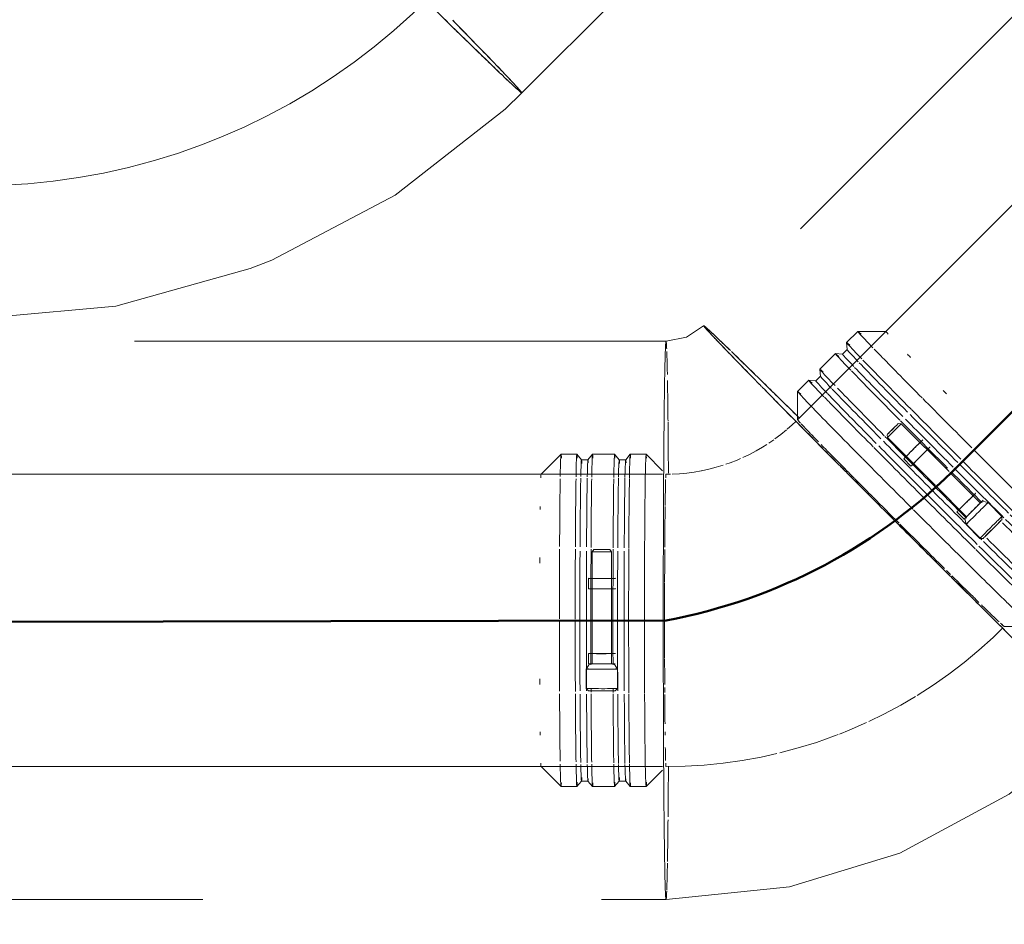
# Model space of a CAD drawing. Header units: millimetres. Extents: x 83162 to 161202, y 56220 to 105342.
# Tile 94 of 209: x 134771 to 135142, y 88436 to 88776. Entities that reach past the tile are written whole.
import ezdxf
from ezdxf import colors
from ezdxf.entities.mleader import LeaderData, LeaderLine
from ezdxf.math import Vec2, Vec3

# ---------------------------------------------------------------- set-up
doc = ezdxf.new("R2010")
doc.units = ezdxf.units.MM
doc.linetypes.add('ADSK_Штрих_ш2 п1_5', pattern=[350, 200, -150])
for name, color, linetype, lineweight in [('P-PIPE-____-OTLN', 7, 'Continuous', 50), ('Греющ. кабель', 204, 'Continuous', 50), ('ДЕВИ', 7, 'Continuous', 0)]:
    doc.layers.add(name, color=color, linetype=linetype, lineweight=lineweight)
doc.styles.add('ДЕВИ', font='CS_Gost2304.shx', dxfattribs={"width": 0.8})

# ---------------------------------------------------------------- blocks, each defined once
blk = doc.blocks.new('ВК_Чугун_Безраструбная_Отвод - SML-38033860-ВКК_01_К3_З_ЭОМ_греющий кабель_')
at = {"layer": 'P-PIPE-____-OTLN', "color": 123, "lineweight": 9, "true_color": 0x80bfbf}
for p, q in [((135054.93, 88617.94), (135053.05, 88616.63)), ((135042.4, 88610.84), (135041.16, 88610.31)), ((135025.02, 88605.79), (135022.25, 88605.42)), ((135027.57, 88606.24), (135025.02, 88605.79)), ((135016, 88605.01), (135014.38, 88604.98)), ((135019.46, 88605.16), (135016.67, 88605.02)), ((135022.25, 88605.42), (135019.46, 88605.16)), ((135137.42, 88543.61), (135141.01, 88547.08)), ((135108.87, 88521.78), (135114.92, 88525.68)), ((135102.67, 88518.12), (135108.26, 88521.42)), ((135083.26, 88508.68), (135089.85, 88511.57)), ((135079.63, 88507.25), (135083.26, 88508.68))]:
    blk.add_line(p, q, dxfattribs=at)
at = {"layer": 'P-PIPE-____-OTLN', "color": 123, "lineweight": 9, "true_color": 0x80bfbf, "flags": 128}
for points in [[(135063.22, 88624.86), (135061.85, 88623.54), (135060, 88621.9)], [(135059.75, 88621.68), (135057.59, 88619.91), (135055.35, 88618.23)], [(135052.24, 88616.12), (135050.68, 88615.13), (135048.26, 88613.73), (135045.79, 88612.42), (135043.26, 88611.22)], [(135041.16, 88610.31), (135038.55, 88609.29), (135036.93, 88608.73)], [(135035.91, 88608.37), (135033.23, 88607.57), (135030.52, 88606.87), (135027.78, 88606.27)], [(135126.53, 88534.19), (135132.07, 88538.79), (135137.42, 88543.61)], [(135114.92, 88525.68), (135120.81, 88529.82), (135126.53, 88534.19)], [(135090.63, 88511.95), (135096.33, 88514.72), (135102.67, 88518.12)], [(135057.16, 88500.14), (135064.12, 88501.99), (135071, 88504.12), (135077.79, 88506.52), (135079.19, 88507.07)], [(135043.06, 88497.28), (135050.14, 88498.57), (135056.1, 88499.9)], [(135014.38, 88494.98), (135021.58, 88495.12), (135028.76, 88495.56), (135035.93, 88496.27), (135043.06, 88497.28)]]:
    blk.add_lwpolyline(points, dxfattribs=at)
at = {"layer": 'P-PIPE-____-OTLN', "color": 123, "lineweight": 9, "true_color": 0x80bfbf}
for centre, major_axis, start_param, end_param in [((135102.76, 88586.59), (-38.89, 38.89), 0.997433, 1.043056), ((135014.38, 88549.98), (0, 55), 0.269087, 0.394782), ((135014.38, 88549.98), (0, 55), 0.004142, 0.197766), ((135014.38, 88549.98), (0, 55), 0.527741, 0.666534), ((135014.38, 88549.98), (0, 55), 0.71128, 0.784731), ((135014.38, 88549.98), (0, 55), 0.78954, 1.046814), ((135014.38, 88549.98), (0, 55), 1.06482, 1.123142), ((135014.38, 88549.98), (0, 55), 1.167219, 1.308801), ((135014.38, 88549.98), (0, 55), 1.313139, 1.568655), ((135014.38, 88549.98), (0, 55), 1.577537, 1.832691), ((135102.76, 88586.59), (-38.89, 38.89), 2.875651, 3.137451), ((135014.38, 88549.98), (0, 55), 1.836738, 1.982658), ((135014.38, 88549.98), (0, 55), 2.048172, 2.086246), ((135014.38, 88549.98), (0, 55), 2.101615, 2.35663), ((135014.38, 88549.98), (0, 55), 2.622136, 2.750976), ((135014.38, 88549.98), (0, 55), 2.953062, 3.141593)]:
    blk.add_ellipse(centre, major_axis=major_axis, ratio=0.01, start_param=start_param, end_param=end_param, dxfattribs=at)
blk = doc.blocks.new('Соединитель Norma Rapid1 - Соединитель Norma Rapid 2-V46-ВКК_01_К3_З_ЭОМ_греющий кабель_')
at = {"layer": 'P-PIPE-____-OTLN', "color": 8, "lineweight": 9, "true_color": 0x808080}
for p, q in [((134974.87, 88612.48), (134967.38, 88604.98)), ((134980.83, 88612.48), (134974.88, 88612.48)), ((134982.56, 88610.42), (134980.84, 88612.48)), ((134985.01, 88610.43), (134982.56, 88610.43)), ((134986.72, 88612.48), (134985, 88610.42)), ((134995.03, 88612.48), (134986.73, 88612.48)), ((134996.76, 88610.42), (134995.04, 88612.48)), ((134999.2, 88610.43), (134996.75, 88610.43)), ((135000.92, 88612.48), (134999.2, 88610.42)), ((135006.88, 88612.48), (135000.93, 88612.48)), ((135013.08, 88606.28), (135006.89, 88612.48)), ((134987.18, 88576.62), (134986.57, 88575.75)), ((134993.84, 88575.75), (134993.23, 88576.62)), ((134986.57, 88575.75), (134986.57, 88550.22)), ((134993.84, 88550.04), (134993.84, 88575.75)), ((134985.33, 88565.81), (134985.2, 88565.76)), ((134985.2, 88565.76), (134985.2, 88561.91)), ((134995.2, 88565.76), (134995.33, 88565.81)), ((134985.2, 88561.91), (134985.33, 88561.96)), ((134995.33, 88561.96), (134995.2, 88561.91)), ((134986.57, 88549.54), (134986.57, 88533.64)), ((134993.84, 88533.64), (134993.84, 88549.54)), ((134985.33, 88537.54), (134985.21, 88537.49)), ((134985.21, 88537.49), (134985.21, 88533.64)), ((134995.21, 88537.49), (134995.33, 88537.54)), ((134985.57, 88533.64), (134984.35, 88531.7)), ((134984.35, 88531.7), (134984.36, 88524.33)), ((134996.06, 88531.7), (134994.84, 88533.64)), ((134996.06, 88524.33), (134996.06, 88531.7)), ((134984.36, 88524.33), (134985.21, 88523.48)), ((134995.21, 88523.48), (134996.06, 88524.33)), ((134967.38, 88494.98), (134974.87, 88487.48)), ((135006.89, 88487.48), (135013.08, 88493.68)), ((134974.88, 88487.48), (134980.83, 88487.48)), ((134980.84, 88487.48), (134982.56, 88489.54)), ((134982.56, 88489.53), (134985.01, 88489.53)), ((134985, 88489.54), (134986.72, 88487.48)), ((134986.73, 88487.48), (134995.03, 88487.48)), ((134995.04, 88487.48), (134996.76, 88489.54)), ((134996.75, 88489.53), (134999.2, 88489.53)), ((134999.2, 88489.54), (135000.92, 88487.48)), ((135000.93, 88487.48), (135006.88, 88487.48))]:
    blk.add_line(p, q, dxfattribs=at)
for centre, major_axis, ratio, start_param, end_param in [((134980.83, 88549.98), (0, 62.5), 0.01, 6.062928, 6.809748), ((134995.03, 88549.98), (0, 62.5), 0.01, 6.062928, 6.820376), ((135006.88, 88549.98), (0, 62.5), 0.01, 6.062928, 6.829245), ((134974.88, 88549.98), (0, 62.5), 0.01, 0.01, 0.522107), ((134974.88, 88549.98), (0, 62.5), 0.01, 6.062928, 6.293185), ((134982.56, 88549.98), (0, 60.45), 0.01, 6.062928, 6.744971), ((134985.01, 88549.98), (0, 60.45), 0.01, 0.011918, 0.463681), ((134985.01, 88549.98), (0, 60.45), 0.01, 6.09045, 6.295103), ((134986.73, 88549.98), (0, 62.5), 0.01, 0.011918, 0.530976), ((134986.73, 88549.98), (0, 62.5), 0.01, 6.062928, 6.295103), ((134996.75, 88549.98), (0, 60.45), 0.01, 6.062928, 6.511727), ((134999.2, 88549.98), (0, 60.45), 0.01, 6.09045, 6.757856), ((135000.93, 88549.98), (0, 62.5), 0.01, 0.011918, 0.541604), ((135000.93, 88549.98), (0, 62.5), 0.01, 6.062928, 6.295103), ((134996.75, 88549.98), (0, 60.45), 0.01, 0.228541, 0.472775), ((134967.38, 88549.98), (0, 55), 0.01, 0.01, 0.228541), ((134967.38, 88549.98), (0, 55), 0.01, 0, 0.01), ((134974.88, 88549.98), (0, 62.5), 0.01, 0.551232, 0.67734), ((134980.83, 88549.98), (0, 62.5), 0.01, 0.551232, 1.11271), ((134982.56, 88549.98), (0, 60.45), 0.01, 0.485924, 1.094339), ((134985.01, 88549.98), (0, 60.45), 0.01, 0.485924, 1.095569), ((134986.73, 88549.98), (0, 62.5), 0.01, 0.551232, 1.115573), ((134995.03, 88549.98), (0, 62.5), 0.01, 0.551232, 1.119606), ((134996.75, 88549.98), (0, 60.45), 0.01, 0.485924, 1.101469), ((134999.2, 88549.98), (0, 60.45), 0.01, 0.485924, 1.102699), ((135000.93, 88549.98), (0, 62.5), 0.01, 0.551232, 1.122469), ((135006.88, 88549.98), (0, 62.5), 0.01, 0.551232, 1.12536), ((135014.38, 88549.98), (0, 55), 0.01, 0, 0.228541), ((134974.88, 88549.98), (0, 62.5), 0.01, 0.67734, 1.109819), ((134967.38, 88549.98), (0, 55), 0.01, 0.67734, 0.711518), ((135014.38, 88549.98), (0, 55), 0.01, 0.67734, 0.711518), ((134974.88, 88549.98), (0, 62.5), 0.01, 1.128265, 1.561496), ((134980.83, 88549.98), (0, 62.5), 0.01, 1.128265, 1.563987), ((134986.73, 88549.98), (0, 62.5), 0.01, 1.128265, 1.566455), ((134990.2, 88576.62), (3.03, 0), 0.004142, 3.138693, 4.702389), ((134990.2, 88576.62), (3.03, 0), 0.004142, 1.560797, 3.131593), ((134990.2, 88576.62), (3.03, 0), 0.004142, 4.702389, 6.273186), ((134990.2, 88576.62), (3.03, 0), 0.004142, 0.0029, 1.560797), ((134995.03, 88549.98), (0, 62.5), 0.01, 1.128265, 1.569929), ((135000.93, 88549.98), (0, 62.5), 0.01, 1.128265, 1.572397), ((135006.88, 88549.98), (0, 62.5), 0.01, 1.128265, 1.574888), ((134967.38, 88549.98), (0, 55), 0.01, 1.126139, 1.168488), ((134982.56, 88549.98), (0, 60.45), 0.01, 1.126139, 1.564515), ((134985.01, 88549.98), (0, 60.45), 0.01, 1.126139, 1.565575), ((134990.2, 88575.75), (3.64, 0), 0.004142, 3.141593, 4.702389), ((134990.2, 88575.75), (3.64, 0), 0.004142, 4.702389, 6.273186), ((134996.75, 88549.98), (0, 60.45), 0.01, 1.126139, 1.570659), ((134999.2, 88549.98), (0, 60.45), 0.01, 1.126139, 1.571719), ((135014.38, 88549.98), (0, 55), 0.01, 1.126139, 1.168488), ((134990.2, 88565.76), (5, 0), 0.004142, 3.141593, 3.655192), ((134990.2, 88565.76), (5, 0), 0.004142, 3.655192, 4.702389), ((134990.2, 88565.76), (4, 0), 0.004142, 2.869794, 3.131593), ((134990.2, 88565.76), (4, 0), 0.004142, 3.141593, 3.916991), ((134990.2, 88565.76), (4, 0), 0.004142, 3.916991, 4.702389), ((134990.2, 88565.76), (5, 0), 0.004142, 4.702389, 6.273186), ((134990.2, 88565.76), (4, 0), 0.004142, 4.702389, 5.487787), ((134990.2, 88565.76), (4, 0), 0.004142, 5.487787, 6.273186), ((134990.2, 88565.76), (4, 0), 0.004142, 0, 0.513599), ((134990.2, 88561.91), (5, 0), 0.004142, 3.141593, 3.655192), ((134990.2, 88561.91), (5, 0), 0.004142, 3.655192, 4.702389), ((134990.2, 88561.91), (4, 0), 0.004142, 3.141593, 4.44059), ((134990.2, 88561.91), (4, 0), 0.004142, 2.869794, 3.131593), ((134990.2, 88561.91), (4, 0), 0.004142, 4.44059, 4.702389), ((134990.2, 88561.91), (5, 0), 0.004142, 4.702389, 6.273186), ((134990.2, 88561.91), (4, 0), 0.004142, 4.702389, 5.225988), ((134990.2, 88561.91), (4, 0), 0.004142, 5.225988, 5.749587), ((134990.2, 88561.91), (4, 0), 0.004142, 5.749587, 6.011386), ((134990.2, 88561.91), (4, 0), 0.004142, 0.2518, 0.513599), ((134990.2, 88561.91), (4, 0), 0.004142, 6.011386, 6.273186), ((134990.2, 88561.91), (4, 0), 0.004142, 0, 0.2518), ((134974.88, 88549.98), (0, 62.5), 0.01, 1.577854, 2.011443), ((134980.83, 88549.98), (0, 62.5), 0.01, 1.577854, 2.013936), ((134982.56, 88549.98), (0, 60.45), 0.01, 1.578099, 2.023737), ((134985.01, 88549.98), (0, 60.45), 0.01, 1.578099, 2.023737), ((134986.73, 88549.98), (0, 62.5), 0.01, 1.577854, 1.841384), ((134995.03, 88549.98), (0, 62.5), 0.01, 1.577854, 1.841372), ((134996.75, 88549.98), (0, 60.45), 0.01, 1.578099, 2.023737), ((134999.2, 88549.98), (0, 60.45), 0.01, 1.578099, 2.023737), ((135000.93, 88549.98), (0, 62.5), 0.01, 1.577854, 2.022352), ((135006.88, 88549.98), (0, 62.5), 0.01, 1.577854, 2.023737), ((134990.21, 88537.49), (5, 0), 0.004142, 3.141593, 4.702389), ((134990.21, 88537.49), (4, 0), 0.004142, 2.869794, 3.131593), ((134990.21, 88537.49), (4, 0), 0.004142, 3.141593, 4.44059), ((134990.21, 88537.49), (4, 0), 0.004142, 4.44059, 4.702389), ((134990.21, 88537.49), (5, 0), 0.004142, 4.702389, 6.011386), ((134990.21, 88537.49), (4, 0), 0.004142, 4.702389, 6.011386), ((134990.21, 88537.49), (4, 0), 0.004142, 0, 0.513599), ((134990.21, 88537.49), (4, 0), 0.004142, 6.011386, 6.273186), ((134990.21, 88537.49), (5, 0), 0.004142, 6.011386, 6.273186), ((134990.21, 88531.7), (5.85, 0), 0.004142, 2.607994, 3.139005), ((134990.21, 88531.7), (5.85, 0), 0.004142, 3.141593, 4.702389), ((134990.21, 88533.64), (5, 0), 0.004142, 3.141593, 4.702389), ((134990.21, 88533.64), (4.64, 0), 0.004142, 3.139005, 4.702389), ((134990.21, 88533.64), (4, 0), 0.004142, 3.393392, 3.655192), ((134990.21, 88533.64), (4, 0), 0.004142, 3.655192, 4.44059), ((134990.21, 88531.7), (5.85, 0), 0.004142, 4.702389, 6.283185), ((134990.21, 88533.64), (5, 0), 0.004142, 4.702389, 6.273186), ((134990.21, 88533.64), (4.64, 0), 0.004142, 4.70575, 6.273186), ((134990.21, 88533.64), (4, 0), 0.004142, 4.964189, 6.011386), ((134990.21, 88531.7), (5.85, 0), 0.004142, 0.002588, 0.513599), ((134967.38, 88549.98), (0, 55), 0.01, 1.982139, 2.023737), ((135014.38, 88549.98), (0, 55), 0.01, 1.982139, 2.023737), ((134990.21, 88524.33), (5.85, 0), 0.004142, 2.607994, 3.141593), ((134990.21, 88524.33), (5.85, 0), 0.004142, 3.145734, 4.702389), ((134990.21, 88524.33), (5.85, 0), 0.004142, 4.702389, 6.279044), ((134990.21, 88524.33), (5.85, 0), 0.004142, 0, 0.513599), ((134974.88, 88549.98), (0, 62.5), 0.01, 2.028813, 2.582628), ((134980.83, 88549.98), (0, 62.5), 0.01, 2.028813, 2.587885), ((134982.56, 88549.98), (0, 60.45), 0.01, 2.04823, 2.655914), ((134985.01, 88549.98), (0, 60.45), 0.01, 2.04823, 2.472536), ((134990.21, 88523.48), (5, 0), 0.004142, 1.560797, 3.131593), ((134990.21, 88523.48), (5, 0), 0.004142, 3.145734, 4.702389), ((134986.73, 88549.98), (0, 62.5), 0.01, 1.995735, 2.016405), ((134986.73, 88549.98), (0, 62.5), 0.01, 2.028813, 2.593091), ((134990.21, 88523.48), (5, 0), 0.004142, 4.702389, 6.273186), ((134990.21, 88523.48), (5, 0), 0.004142, 6.279044, 7.843982), ((134995.03, 88549.98), (0, 62.5), 0.01, 1.995724, 2.019883), ((134995.03, 88549.98), (0, 62.5), 0.01, 2.028813, 2.600423), ((134996.75, 88549.98), (0, 60.45), 0.01, 2.04823, 2.668878), ((134999.2, 88549.98), (0, 60.45), 0.01, 2.04823, 2.671114), ((135000.93, 88549.98), (0, 62.5), 0.01, 2.028813, 2.60563), ((135006.88, 88549.98), (0, 62.5), 0.01, 2.028813, 2.610886), ((134967.38, 88549.98), (0, 55), 0.01, 2.436538, 2.472536), ((135014.38, 88549.98), (0, 55), 0.01, 2.436538, 2.472536), ((134985.01, 88549.98), (0, 60.45), 0.01, 2.472536, 2.65815), ((134967.38, 88549.98), (0, 55), 0.01, 2.921335, 3.131592), ((134967.38, 88549.98), (0, 55), 0.01, 3.131592, 3.141593), ((134974.88, 88549.98), (0, 62.5), 0.01, 2.616979, 3.131592), ((134980.83, 88549.98), (0, 62.5), 0.01, 2.616979, 3.370134), ((134982.56, 88549.98), (0, 60.45), 0.01, 2.684381, 3.354735), ((134985.01, 88549.98), (0, 60.45), 0.01, 2.684381, 2.921335), ((134986.73, 88549.98), (0, 62.5), 0.01, 2.616979, 2.921335), ((134995.03, 88549.98), (0, 62.5), 0.01, 2.616979, 3.370134), ((134996.75, 88549.98), (0, 60.45), 0.01, 2.684381, 3.354735), ((134999.2, 88549.98), (0, 60.45), 0.01, 2.684381, 3.314024), ((135000.93, 88549.98), (0, 62.5), 0.01, 2.616979, 3.141593), ((135006.88, 88549.98), (0, 62.5), 0.01, 2.616979, 3.370134), ((135014.38, 88549.98), (0, 55), 0.01, 2.921335, 3.141593), ((134985.01, 88549.98), (0, 60.45), 0.01, 2.921335, 3.129675), ((134974.88, 88549.98), (0, 62.5), 0.01, 3.131592, 3.353933), ((134985.01, 88549.98), (0, 60.45), 0.01, 3.129675, 3.314024), ((134986.73, 88549.98), (0, 62.5), 0.01, 2.921335, 3.141593), ((134986.73, 88549.98), (0, 62.5), 0.01, 3.141593, 3.353933), ((135000.93, 88549.98), (0, 62.5), 0.01, 3.141593, 3.353933)]:
    blk.add_ellipse(centre, major_axis=major_axis, ratio=ratio, start_param=start_param, end_param=end_param, dxfattribs=at)
blk = doc.blocks.new('Соединитель Norma Rapid1 - Соединитель Norma Rapid 2-V47-ВКК_01_К3_З_ЭОМ_греющий кабель_')
at = {"layer": 'P-PIPE-____-OTLN', "color": 8, "lineweight": 9, "true_color": 0x808080}
for p, q in [((135086.49, 88658.71), (135082.28, 88654.5)), ((135097.1, 88658.71), (135086.5, 88658.71)), ((135082.28, 88654.49), (135082.52, 88651.82)), ((135078.12, 88650.33), (135072.24, 88644.46)), ((135080.79, 88650.1), (135078.12, 88650.34)), ((135082.52, 88651.83), (135080.79, 88650.1)), ((135072.24, 88644.45), (135072.48, 88641.78)), ((135068.08, 88640.29), (135063.87, 88636.08)), ((135070.75, 88640.06), (135068.08, 88640.3)), ((135072.48, 88641.79), (135070.75, 88640.06)), ((135063.86, 88636.08), (135063.86, 88625.47)), ((135102.85, 88623.92), (135101.8, 88624.1)), ((135120.84, 88605.93), (135102.85, 88623.92)), ((135097.52, 88619.82), (135097.7, 88618.78)), ((135097.7, 88618.78), (135115.78, 88600.7)), ((135110.88, 88617.82), (135111, 88617.87)), ((135113.73, 88615.14), (135113.6, 88615.09)), ((135103.93, 88610.8), (135103.81, 88610.75)), ((135103.81, 88610.75), (135106.53, 88608.02)), ((135106.53, 88608.02), (135106.66, 88608.07)), ((135132.63, 88594.14), (135121.16, 88605.61)), ((135116.02, 88600.46), (135127.48, 88589)), ((135130.87, 88597.83), (135130.99, 88597.88)), ((135135.56, 88594.33), (135133.34, 88594.85)), ((135133.71, 88595.15), (135133.59, 88595.1)), ((135140.77, 88589.12), (135135.56, 88594.33)), ((135123.92, 88590.81), (135123.79, 88590.76)), ((135123.79, 88590.76), (135126.52, 88588.03)), ((135126.52, 88588.03), (135126.64, 88588.08)), ((135126.77, 88588.29), (135127.29, 88586.06)), ((135140.77, 88587.92), (135140.77, 88589.12)), ((135127.29, 88586.06), (135132.5, 88580.85)), ((135132.5, 88580.85), (135133.7, 88580.85)), ((135174.88, 88570.33), (135174.88, 88580.93)), ((135170.67, 88566.11), (135174.88, 88570.32)), ((135166.27, 88564.62), (135168, 88566.35)), ((135167.99, 88566.35), (135170.66, 88566.11)), ((135160.63, 88556.07), (135166.5, 88561.94)), ((135166.51, 88561.95), (135166.27, 88564.62)), ((135156.23, 88554.58), (135157.96, 88556.31)), ((135156.47, 88551.91), (135156.23, 88554.58)), ((135157.95, 88556.31), (135160.62, 88556.07)), ((135152.25, 88547.7), (135156.46, 88551.91)), ((135141.64, 88547.69), (135152.25, 88547.69))]:
    blk.add_line(p, q, dxfattribs=at)
for centre, major_axis, ratio, start_param, end_param in [((135130.69, 88614.52), (-44.19, 44.19), 0.01, 6.054644, 6.807789), ((135135.99, 88619.82), (-38.89, 38.89), 0.01, 0, 0.220258), ((135126.48, 88610.31), (-44.19, 44.19), 0.01, 6.054644, 6.807789), ((135122.31, 88606.14), (-44.19, 44.19), 0.01, 6.054644, 6.807789), ((135125.26, 88609.09), (-42.74, 42.74), 0.01, 0, 0.457201), ((135130.69, 88614.52), (-44.19, 44.19), 0.01, 0.547621, 0.669057), ((135123.53, 88607.36), (-42.74, 42.74), 0.01, 0, 0.457201), ((135123.53, 88607.36), (-42.74, 42.74), 0.01, 6.271267, 6.283185), ((135125.26, 88609.09), (-42.74, 42.74), 0.01, 0.476473, 1.093356), ((135126.48, 88610.31), (-44.19, 44.19), 0.01, 0.544204, 1.112774), ((135130.69, 88614.52), (-44.19, 44.19), 0.01, 0.669057, 1.112774), ((135135.99, 88619.82), (-38.89, 38.89), 0.01, 0.669057, 0.716214), ((135116.44, 88600.27), (-44.19, 44.19), 0.01, 6.054644, 6.503443), ((135116.44, 88600.27), (-44.19, 44.19), 0.01, 0.220258, 0.524603), ((135122.31, 88606.14), (-44.19, 44.19), 0.01, 0.54082, 1.112774), ((135123.53, 88607.36), (-42.74, 42.74), 0.01, 0.47502, 1.093356), ((135112.27, 88596.1), (-44.19, 44.19), 0.01, 6.054644, 6.807789), ((135113.49, 88597.32), (-42.74, 42.74), 0.01, 6.271267, 6.740387), ((135115.22, 88599.05), (-42.74, 42.74), 0.01, 0, 0.457201), ((135108.06, 88591.89), (-44.19, 44.19), 0.01, 6.054644, 6.807789), ((135115.22, 88599.05), (-42.74, 42.74), 0.01, 0.468046, 1.093356), ((135116.44, 88600.27), (-44.19, 44.19), 0.01, 0.567799, 1.112774), ((135135.99, 88619.82), (-38.89, 38.89), 0.01, 1.117855, 1.152673), ((135112.27, 88596.1), (-44.19, 44.19), 0.01, 0.53267, 0.669057), ((135113.49, 88597.32), (-42.74, 42.74), 0.01, 0.466593, 0.665304), ((135130.69, 88614.52), (-44.19, 44.19), 0.01, 1.117855, 1.552857), ((135108.06, 88591.89), (-44.19, 44.19), 0.01, 0.529253, 1.112774), ((135112.27, 88596.1), (-44.19, 44.19), 0.01, 0.669057, 1.112774), ((135113.49, 88597.32), (-42.74, 42.74), 0.01, 0.669057, 1.093356), ((135126.48, 88610.31), (-44.19, 44.19), 0.01, 1.117855, 1.554478), ((135102.76, 88586.59), (-38.89, 38.89), 0.01, 0, 0.220258), ((135122.31, 88606.14), (-44.19, 44.19), 0.01, 1.117855, 1.534723), ((135123.53, 88607.36), (-42.74, 42.74), 0.01, 1.117855, 1.555088), ((135125.26, 88609.09), (-42.74, 42.74), 0.01, 1.117855, 1.554399), ((135099.66, 88621.96), (2.14, 2.14), 0.004142, 3.151592, 4.722389), ((135099.66, 88621.96), (2.14, 2.14), 0.004142, 1.580796, 3.138693), ((135100.28, 88621.35), (2.57, 2.57), 0.004142, 1.580796, 3.138693), ((135099.66, 88621.96), (2.14, 2.14), 0.004142, 0.01, 1.580796), ((135099.66, 88621.96), (2.14, 2.14), 0.004142, 4.722389, 6.286085), ((135100.28, 88621.35), (2.57, 2.57), 0.004142, 0.01, 1.580796), ((135115.22, 88599.05), (-42.74, 42.74), 0.01, 1.117855, 1.558398), ((135116.44, 88600.27), (-44.19, 44.19), 0.01, 1.117855, 1.558347), ((135107.34, 88614.28), (2.83, 2.83), 0.004142, 0.01, 1.580796), ((135107.34, 88614.28), (3.54, 3.54), 0.004142, 0.01, 1.057197), ((135107.34, 88614.28), (2.83, 2.83), 0.004142, 5.769586, 6.283185), ((135112.27, 88596.1), (-44.19, 44.19), 0.01, 1.117855, 1.559953), ((135113.49, 88597.32), (-42.74, 42.74), 0.01, 1.117855, 1.559088), ((135107.34, 88614.28), (3.54, 3.54), 0.004142, 1.842595, 3.141593), ((135107.34, 88614.28), (2.83, 2.83), 0.004142, 1.580796, 2.889793), ((135107.34, 88614.28), (3.54, 3.54), 0.004142, 1.580796, 1.842595), ((135107.34, 88614.28), (3.54, 3.54), 0.004142, 1.057197, 1.580796), ((135110.07, 88611.56), (3.54, 3.54), 0.004142, 0.01, 1.580796), ((135110.07, 88611.56), (2.83, 2.83), 0.004142, 0.01, 1.580796), ((135110.07, 88611.56), (2.83, 2.83), 0.004142, 5.769586, 6.031386), ((135110.07, 88611.56), (2.83, 2.83), 0.004142, 6.031386, 6.283185), ((135130.69, 88614.52), (-44.19, 44.19), 0.01, 1.566654, 2.002448), ((135108.06, 88591.89), (-44.19, 44.19), 0.01, 1.117855, 1.561574), ((135107.34, 88614.28), (2.83, 2.83), 0.004142, 2.889793, 3.141593), ((135107.34, 88614.28), (2.83, 2.83), 0.004142, 3.151592, 3.413392), ((135110.07, 88611.56), (3.54, 3.54), 0.004142, 1.580796, 3.141593), ((135110.07, 88611.56), (2.83, 2.83), 0.004142, 1.580796, 3.141593), ((135126.48, 88610.31), (-44.19, 44.19), 0.01, 1.566654, 2.004068), ((135110.07, 88611.56), (2.83, 2.83), 0.004142, 3.151592, 3.413392), ((135122.31, 88606.14), (-44.19, 44.19), 0.01, 1.566654, 1.831845), ((135123.53, 88607.36), (-42.74, 42.74), 0.01, 1.563297, 1.566654), ((135123.53, 88607.36), (-42.74, 42.74), 0.01, 1.566654, 2.015453), ((135125.26, 88609.09), (-42.74, 42.74), 0.01, 1.566654, 2.015453), ((135102.76, 88586.59), (-38.89, 38.89), 0.01, 1.117855, 1.152673), ((135135.99, 88619.82), (-38.89, 38.89), 0.01, 1.979541, 2.015453), ((135115.22, 88599.05), (-42.74, 42.74), 0.01, 1.566654, 2.015453), ((135116.44, 88600.27), (-44.19, 44.19), 0.01, 1.566654, 1.831833), ((135112.27, 88596.1), (-44.19, 44.19), 0.01, 1.566654, 2.009538), ((135113.49, 88597.32), (-42.74, 42.74), 0.01, 1.566654, 2.015453), ((135127.33, 88594.29), (3.54, 3.54), 0.004142, 1.318997, 1.580796), ((135127.33, 88594.29), (2.83, 2.83), 0.004142, 0.01, 1.580796), ((135127.33, 88594.29), (3.54, 3.54), 0.004142, 0.01, 1.318997), ((135127.33, 88594.29), (2.83, 2.83), 0.004142, 5.769586, 6.283185), ((135130.06, 88591.57), (3.54, 3.54), 0.004142, 0.01, 1.580796), ((135130.06, 88591.57), (3.28, 3.28), 0.004142, 0.01, 1.576063), ((135130.69, 88614.52), (-44.19, 44.19), 0.01, 2.015453, 2.567653), ((135108.06, 88591.89), (-44.19, 44.19), 0.01, 1.566654, 2.011158), ((135127.33, 88594.29), (3.54, 3.54), 0.004142, 1.580796, 3.141593), ((135127.33, 88594.29), (2.83, 2.83), 0.004142, 1.580796, 3.141593), ((135127.33, 88594.29), (2.83, 2.83), 0.004142, 3.151592, 3.413392), ((135130.06, 88591.57), (3.28, 3.28), 0.004142, 1.580796, 3.139005), ((135130.06, 88591.57), (3.54, 3.54), 0.004142, 1.580796, 2.366194), ((135130.06, 88591.57), (2.83, 2.83), 0.004142, 0.271799, 1.318997), ((135131.43, 88590.2), (4.14, 4.14), 0.004142, 0.533599, 1.580796), ((135131.43, 88590.2), (4.14, 4.14), 0.004142, 0.002588, 0.533599), ((135131.43, 88590.2), (4.14, 4.14), 0.004142, 5.769586, 6.283185), ((135130.06, 88591.57), (3.54, 3.54), 0.004142, 2.366194, 3.141593), ((135131.43, 88590.2), (4.14, 4.14), 0.004142, 1.580796, 3.139005), ((135130.06, 88591.57), (2.83, 2.83), 0.004142, 2.104395, 2.889793), ((135130.06, 88591.57), (2.83, 2.83), 0.004142, 1.842595, 2.104395), ((135136.63, 88584.99), (4.14, 4.14), 0.004142, 0, 1.580796), ((135137.24, 88584.38), (3.54, 3.54), 0.004142, 0.01, 1.580796), ((135137.24, 88584.38), (3.54, 3.54), 0.004142, 4.722389, 6.279044), ((135136.63, 88584.99), (4.14, 4.14), 0.004142, 5.769586, 6.279044), ((135123.53, 88607.36), (-42.74, 42.74), 0.01, 2.031505, 2.638089), ((135125.26, 88609.09), (-42.74, 42.74), 0.01, 2.031505, 2.636656), ((135126.48, 88610.31), (-44.19, 44.19), 0.01, 2.015453, 2.464252), ((135131.43, 88590.2), (4.14, 4.14), 0.004142, 3.141593, 3.675191), ((135136.63, 88584.99), (4.14, 4.14), 0.004142, 1.580796, 2.627994), ((135137.24, 88584.38), (3.54, 3.54), 0.004142, 1.580796, 3.145734), ((135137.24, 88584.38), (3.54, 3.54), 0.004142, 3.151592, 4.722389), ((135122.31, 88606.14), (-44.19, 44.19), 0.01, 2.015453, 2.574361), ((135136.63, 88584.99), (4.14, 4.14), 0.004142, 2.627994, 3.141593), ((135136.63, 88584.99), (4.14, 4.14), 0.004142, 3.145734, 3.675191), ((135116.44, 88600.27), (-44.19, 44.19), 0.01, 2.015453, 2.579061), ((135135.99, 88619.82), (-38.89, 38.89), 0.01, 2.913051, 3.141593), ((135112.27, 88596.1), (-44.19, 44.19), 0.01, 2.015453, 2.582399), ((135113.49, 88597.32), (-42.74, 42.74), 0.01, 2.031505, 2.646401), ((135115.22, 88599.05), (-42.74, 42.74), 0.01, 2.031505, 2.644968), ((135130.69, 88614.52), (-44.19, 44.19), 0.01, 2.59035, 3.36185), ((135108.06, 88591.89), (-44.19, 44.19), 0.01, 2.015453, 2.464252), ((135126.48, 88610.31), (-44.19, 44.19), 0.01, 2.464252, 2.571023), ((135102.76, 88586.59), (-38.89, 38.89), 0.01, 1.979541, 2.015453), ((135123.53, 88607.36), (-42.74, 42.74), 0.01, 2.655658, 3.36185), ((135125.26, 88609.09), (-42.74, 42.74), 0.01, 2.655658, 3.141593), ((135126.48, 88610.31), (-44.19, 44.19), 0.01, 2.59035, 3.36185), ((135122.31, 88606.14), (-44.19, 44.19), 0.01, 2.59035, 3.36185), ((135125.26, 88609.09), (-42.74, 42.74), 0.01, 3.141593, 3.36185), ((135116.44, 88600.27), (-44.19, 44.19), 0.01, 2.59035, 3.36185), ((135112.27, 88596.1), (-44.19, 44.19), 0.01, 2.59035, 2.913051), ((135113.49, 88597.32), (-42.74, 42.74), 0.01, 2.655658, 3.36185), ((135115.22, 88599.05), (-42.74, 42.74), 0.01, 2.655658, 3.36185), ((135108.06, 88591.89), (-44.19, 44.19), 0.01, 2.464252, 2.58577), ((135108.06, 88591.89), (-44.19, 44.19), 0.01, 2.59035, 3.131592), ((135112.27, 88596.1), (-44.19, 44.19), 0.01, 2.913051, 3.36185), ((135102.76, 88586.59), (-38.89, 38.89), 0.01, 2.913051, 3.141593), ((135108.06, 88591.89), (-44.19, 44.19), 0.01, 3.131592, 3.36185)]:
    blk.add_ellipse(centre, major_axis=major_axis, ratio=ratio, start_param=start_param, end_param=end_param, dxfattribs=at)
blk = doc.blocks.new('ВК_Чугун_Безраструбная_Отвод - SML-38033890-ВКК_01_К3_З_ЭОМ_греющий кабель_')
at = {"layer": 'P-PIPE-____-OTLN', "color": 43, "lineweight": 9, "true_color": 0xbba883}
blk.add_line((134773.52, 88875.61), (134771.48, 88875.17), dxfattribs=at)
at = {"layer": 'P-PIPE-____-OTLN', "color": 43, "lineweight": 9, "true_color": 0xbba883, "flags": 128}
for points in [[(134810.9, 88896.17), (134809.33, 88894.66), (134806.93, 88892.54), (134805.54, 88891.4)], [(134804.46, 88890.51), (134801.9, 88888.59), (134799.27, 88886.77), (134796.57, 88885.06), (134793.8, 88883.45), (134792.1, 88882.55)], [(134790.97, 88881.96), (134788.08, 88880.58), (134785.69, 88879.54)], [(134785.69, 88879.54), (134782.71, 88878.38), (134779.68, 88877.33), (134776.62, 88876.41), (134774.09, 88875.75)], [(134770.39, 88874.93), (134767.24, 88874.38), (134764.07, 88873.96), (134760.89, 88873.66), (134757.69, 88873.49), (134755.08, 88873.45)], [(134846.91, 88731.72), (134855.71, 88735.57), (134864.34, 88739.77), (134872.8, 88744.31), (134881.07, 88749.18), (134889.13, 88754.39), (134896.99, 88759.91), (134904.61, 88765.74), (134912, 88771.87), (134919.14, 88778.29), (134924.04, 88783.03)], [(134755.08, 88713.45), (134764.67, 88713.64), (134774.26, 88714.22), (134783.81, 88715.18), (134793.31, 88716.52), (134802.76, 88718.24), (134812.12, 88720.33), (134821.4, 88722.8), (134830.57, 88725.64), (134839.62, 88728.84), (134846.91, 88731.72)]]:
    blk.add_lwpolyline(points, dxfattribs=at)
at = {"layer": 'P-PIPE-____-OTLN', "color": 43, "lineweight": 9, "true_color": 0xbba883}
for centre, major_axis, start_param, end_param in [((134868.2, 88840.31), (-56.57, 56.57), 0, 0.26178), ((134868.2, 88840.31), (-56.57, 56.57), 0.390616, 0.519457), ((134868.2, 88840.31), (-56.57, 56.57), 0.604605, 0.781256), ((134755.08, 88793.45), (0, 80), 0.004142, 0.132982), ((134868.2, 88840.31), (-56.57, 56.57), 0.914215, 1.126321), ((134755.08, 88793.45), (0, 80), 0.265941, 0.353708), ((134755.08, 88793.45), (0, 80), 0.527741, 0.634694), ((134868.2, 88840.31), (-56.57, 56.57), 1.232375, 1.564109), ((134755.08, 88793.45), (0, 80), 0.78954, 0.918381), ((134868.2, 88840.31), (-56.57, 56.57), 1.566654, 1.900934), ((134755.08, 88793.45), (0, 80), 1.051339, 1.13795), ((134755.08, 88793.45), (0, 80), 1.240659, 1.570751), ((134868.2, 88840.31), (-56.57, 56.57), 2.002477, 2.090253), ((134868.2, 88840.31), (-56.57, 56.57), 2.223212, 2.352053), ((134755.08, 88793.45), (0, 80), 1.581198, 1.832691), ((134868.2, 88840.31), (-56.57, 56.57), 2.522308, 2.613852), ((134868.2, 88840.31), (-56.57, 56.57), 2.746811, 3.137451), ((134755.08, 88793.45), (0, 80), 1.836738, 1.934772), ((134755.08, 88793.45), (0, 80), 2.018287, 2.094641), ((134755.08, 88793.45), (0, 80), 2.098537, 2.227378), ((134755.08, 88793.45), (0, 80), 2.360336, 2.467445), ((134755.08, 88793.45), (0, 80), 2.622136, 2.709903), ((134755.08, 88793.45), (0, 80), 2.883935, 3.141593)]:
    blk.add_ellipse(centre, major_axis=major_axis, ratio=0.01, start_param=start_param, end_param=end_param, dxfattribs=at)

msp = doc.modelspace()

# ---------------------------------------------------------------- linework, layer by layer
at = {"layer": 'P-PIPE-____-OTLN', "color": 136, "linetype": 'ADSK_Штрих_ш2 п1_5', "lineweight": 9, "true_color": 0x008080}
for p, q in [((136196.33, 89828.65), (135028.51, 88660.83)), ((135028.51, 88660.83), (135022.03, 88656.5)), ((135014.38, 88654.98), (133940.15, 88654.98)), ((135022.03, 88656.5), (135014.38, 88654.98)), ((133940.15, 88444.98), (135014.38, 88444.98))]:
    msp.add_line(p, q, dxfattribs=at)
at = {"layer": 'P-PIPE-____-OTLN', "color": 123, "lineweight": 9, "true_color": 0x80bfbf}
for p, q in [((136231.05, 89792.66), (135063.87, 88625.48)), ((135013.08, 88604.98), (133940.15, 88604.98)), ((133940.15, 88494.98), (135013.08, 88494.98))]:
    msp.add_line(p, q, dxfattribs=at)
at = {"layer": 'P-PIPE-____-OTLN', "color": 46, "linetype": 'ADSK_Штрих_ш2 п1_5', "lineweight": 9, "true_color": 0x785107}
msp.add_line((134960.13, 88748.39), (135077.07, 88865.33), dxfattribs=at)
at = {"layer": 'P-PIPE-____-OTLN', "color": 46, "linetype": 'ADSK_Штрих_ш2 п1_5', "lineweight": 9, "true_color": 0x785107, "flags": 128}
for points in [[(134866.05, 88685.53), (134912.52, 88709.92), (134953.84, 88742.28), (134960.13, 88748.39)], [(134755.08, 88663.45), (134807.35, 88668.2), (134857.9, 88682.29), (134866.05, 88685.53)]]:
    msp.add_lwpolyline(points, dxfattribs=at)
at = {"layer": 'P-PIPE-____-OTLN', "color": 136, "linetype": 'ADSK_Штрих_ш2 п1_5', "lineweight": 9, "true_color": 0x008080, "flags": 128}
for points in [[(135102.39, 88462.49), (135143.52, 88484.66), (135177, 88512.34)], [(135014.38, 88444.98), (135060.86, 88449.73), (135102.39, 88462.49)]]:
    msp.add_lwpolyline(points, dxfattribs=at)
at = {"layer": 'P-PIPE-____-OTLN', "color": 46, "linetype": 'ADSK_Штрих_ш2 п1_5', "lineweight": 9, "true_color": 0x785107}
for start_param, end_param in [(2.116384, 3.137451), (2.57486, 2.613897), (2.836155, 2.875697), (2.901983, 3.137496)]:
    msp.add_ellipse((134868.2, 88840.31), major_axis=(-91.92, 91.92), ratio=0.01, start_param=start_param, end_param=end_param, dxfattribs=at)
at = {"layer": 'P-PIPE-____-OTLN', "color": 43, "linetype": 'ADSK_Штрих_ш2 п1_5', "lineweight": 9, "true_color": 0xbba883}
for start_param, end_param in [(2.116585, 2.352038), (2.352098, 2.57486), (3.664467, 3.922849), (3.66788, 3.922894), (2.613897, 2.836155), (3.396949, 3.662954), (3.404908, 3.661095), (3.141593, 3.399295), (3.141593, 3.396336)]:
    msp.add_ellipse((134868.2, 88840.31), major_axis=(-91.92, 91.92), ratio=0.01, start_param=start_param, end_param=end_param, dxfattribs=at)
at = {"layer": 'P-PIPE-____-OTLN', "color": 254, "linetype": 'ADSK_Штрих_ш2 п1_5', "lineweight": 9, "true_color": 0xeee9e0}
for start_param in [3.137451, 3.137496]:
    msp.add_ellipse((134868.2, 88840.31), major_axis=(-91.92, 91.92), ratio=0.01, start_param=start_param, end_param=3.141593, dxfattribs=at)
at = {"layer": 'P-PIPE-____-OTLN', "color": 136, "linetype": 'ADSK_Штрих_ш2 п1_5', "lineweight": 9, "true_color": 0x008080}
for centre, major_axis, start_param, end_param in [((135102.76, 88586.59), (-74.25, 74.25), 6.279043, 7.032616), ((135102.76, 88586.59), (-74.25, 74.25), 6.279043, 6.509879), ((135102.76, 88586.59), (-74.25, 74.25), 0.257657, 0.326686), ((135014.38, 88549.98), (0, 105), 0.004142, 1.574938), ((135014.38, 88549.98), (0, 105), 0.004142, 1.574938), ((135102.76, 88586.59), (-74.25, 74.25), 0.748636, 0.813864), ((135102.76, 88586.59), (-74.25, 74.25), 0.814, 1.277944), ((135102.76, 88586.59), (-74.25, 74.25), 1.262234, 1.338695), ((135102.76, 88586.59), (-74.25, 74.25), 1.338555, 1.566654), ((135102.76, 88586.59), (-74.25, 74.25), 1.566654, 1.79479), ((135102.76, 88586.59), (-74.25, 74.25), 1.782202, 1.862302), ((135102.76, 88586.59), (-74.25, 74.25), 1.861808, 2.319346), ((135014.38, 88549.98), (0, 105), 1.574938, 3.145735), ((135014.38, 88549.98), (0, 105), 1.574938, 3.145735)]:
    msp.add_ellipse(centre, major_axis=major_axis, ratio=0.01, start_param=start_param, end_param=end_param, dxfattribs=at)
at = {"layer": 'P-PIPE-____-OTLN', "color": 123, "linetype": 'ADSK_Штрих_ш2 п1_5', "lineweight": 9, "true_color": 0x80bfbf}
for centre, major_axis, start_param, end_param in [((135102.76, 88586.59), (-74.25, 74.25), 6.033215, 6.279043), ((135102.76, 88586.59), (-74.25, 74.25), 6.039447, 6.279043), ((135102.76, 88586.59), (-74.25, 74.25), 5.765215, 6.039328), ((135102.76, 88586.59), (-74.25, 74.25), 5.766192, 6.017244), ((135014.38, 88549.98), (0, 105), 6.050591, 6.283185), ((135014.38, 88549.98), (0, 105), 6.050591, 6.283185), ((135102.76, 88586.59), (-74.25, 74.25), 0.326686, 0.519426), ((135014.38, 88549.98), (0, 105), 5.789969, 6.010914), ((135014.38, 88549.98), (0, 105), 5.789969, 6.010914), ((135102.76, 88586.59), (-74.25, 74.25), 0.519457, 0.748636), ((135102.76, 88586.59), (-74.25, 74.25), 5.503243, 5.755445), ((135102.76, 88586.59), (-74.25, 74.25), 5.505712, 5.755445), ((135014.38, 88549.98), (0, 105), 5.506852, 5.745496), ((135014.38, 88549.98), (0, 105), 5.506852, 5.745496), ((135102.76, 88586.59), (-74.25, 74.25), 0.749431, 0.814), ((135102.76, 88586.59), (-74.25, 74.25), 5.265252, 5.505452), ((135102.76, 88586.59), (-74.25, 74.25), 5.266361, 5.493645), ((135102.76, 88586.59), (-74.25, 74.25), 0.813864, 1.043015), ((135014.38, 88549.98), (0, 105), 5.267857, 5.501929), ((135014.38, 88549.98), (0, 105), 5.267857, 5.501929), ((135102.76, 88586.59), (-74.25, 74.25), 1.043056, 1.262234), ((135102.76, 88586.59), (-74.25, 74.25), 1.277944, 1.338555), ((135102.76, 88586.59), (-74.25, 74.25), 1.338695, 1.566651), ((135102.76, 88586.59), (-74.25, 74.25), 1.566663, 1.782202), ((135102.76, 88586.59), (-74.25, 74.25), 1.79479, 1.829416), ((135102.76, 88586.59), (-74.25, 74.25), 1.845088, 1.861808), ((135102.76, 88586.59), (-74.25, 74.25), 1.862302, 2.090247), ((135102.76, 88586.59), (-74.25, 74.25), 2.090253, 2.319432), ((135014.38, 88549.98), (0, 105), 3.931133, 4.159814), ((135014.38, 88549.98), (0, 105), 3.931133, 4.159814), ((135014.38, 88549.98), (0, 105), 3.669333, 3.91719), ((135014.38, 88549.98), (0, 105), 3.669333, 3.91719), ((135014.38, 88549.98), (0, 105), 3.407534, 3.657492), ((135014.38, 88549.98), (0, 105), 3.407534, 3.657492), ((135014.38, 88549.98), (0, 105), 3.145735, 3.392354), ((135014.38, 88549.98), (0, 105), 3.145735, 3.392354)]:
    msp.add_ellipse(centre, major_axis=major_axis, ratio=0.01, start_param=start_param, end_param=end_param, dxfattribs=at)
at = {"layer": 'P-PIPE-____-OTLN', "color": 254, "linetype": 'ADSK_Штрих_ш2 п1_5', "lineweight": 9, "true_color": 0xbfdfdf}
msp.add_ellipse((135014.38, 88549.98), major_axis=(0, 105), ratio=0.01, start_param=0, end_param=0.004142, dxfattribs=at)
msp.add_ellipse((135014.38, 88549.98), major_axis=(0, 105), ratio=0.01, start_param=0, end_param=0.004142, dxfattribs=at)
at = {"layer": 'P-PIPE-____-OTLN', "color": 123, "lineweight": 9, "true_color": 0x80bfbf}
for centre, major_axis, start_param, end_param in [((135102.76, 88586.59), (-38.89, 38.89), 0, 0.253868), ((135102.76, 88586.59), (-38.89, 38.89), 0.274252, 0.518209), ((135102.76, 88586.59), (-38.89, 38.89), 0.523599, 0.658269), ((135102.76, 88586.59), (-38.89, 38.89), 0.699947, 0.780586), ((135102.76, 88586.59), (-38.89, 38.89), 0.785398, 1.042668), ((135102.76, 88586.59), (-38.89, 38.89), 1.047198, 1.114991), ((135014.38, 88549.98), (0, 55), 0.327405, 0.666563), ((135102.76, 88586.59), (-38.89, 38.89), 1.151428, 1.304655), ((135102.76, 88586.59), (-38.89, 38.89), 1.308997, 1.562647), ((135014.38, 88549.98), (0, 55), 0.710359, 0.785398), ((135014.38, 88549.98), (0, 55), 0.789108, 1.047198), ((135102.76, 88586.59), (-38.89, 38.89), 1.570796, 1.980855), ((135014.38, 88549.98), (0, 55), 1.0646, 1.123021), ((135014.38, 88549.98), (0, 55), 1.167503, 1.308997), ((135102.76, 88586.59), (-38.89, 38.89), 2.037646, 2.079531), ((135102.76, 88586.59), (-38.89, 38.89), 2.094395, 2.352497), ((135014.38, 88549.98), (0, 55), 1.313046, 1.568705), ((135102.76, 88586.59), (-38.89, 38.89), 2.356194, 2.435038), ((135102.76, 88586.59), (-38.89, 38.89), 2.474835, 2.614583), ((135102.76, 88586.59), (-38.89, 38.89), 2.617994, 2.831458), ((135014.38, 88549.98), (0, 55), 1.577583, 1.832596), ((135014.38, 88549.98), (0, 55), 1.836936, 1.983061), ((135014.38, 88549.98), (0, 55), 2.046979, 2.08602), ((135014.38, 88549.98), (0, 55), 2.101996, 2.356194), ((135014.38, 88549.98), (0, 55), 2.750953, 2.853514)]:
    msp.add_ellipse(centre, major_axis=major_axis, ratio=0.01, start_param=start_param, end_param=end_param, dxfattribs=at)
at = {"layer": 'Греющ. кабель'}
for p, q in [((135124.83, 88608.66), (136528.37, 90012.2)), ((133770.01, 88547.42), (135014.38, 88549.98))]:
    msp.add_line(p, q, dxfattribs=at)
msp.add_arc((134976.61, 88754.36), 207.84, 280.4702, 315.4918, dxfattribs=at)

# ---------------------------------------------------------------- block references
at = {"layer": 'P-PIPE-____-OTLN', "color": 43, "lineweight": 9, "true_color": 0xbba883}
msp.add_blockref('ВК_Чугун_Безраструбная_Отвод - SML-38033890-ВКК_01_К3_З_ЭОМ_греющий кабель_', (0, 0), dxfattribs=at)
at = {"layer": 'P-PIPE-____-OTLN', "color": 8, "lineweight": 9, "true_color": 0x808080}
for name in ['Соединитель Norma Rapid1 - Соединитель Norma Rapid 2-V47-ВКК_01_К3_З_ЭОМ_греющий кабель_', 'Соединитель Norma Rapid1 - Соединитель Norma Rapid 2-V46-ВКК_01_К3_З_ЭОМ_греющий кабель_']:
    msp.add_blockref(name, (0, 0), dxfattribs=at)
at = {"layer": 'P-PIPE-____-OTLN', "color": 123, "lineweight": 9, "true_color": 0x80bfbf}
msp.add_blockref('ВК_Чугун_Безраструбная_Отвод - SML-38033860-ВКК_01_К3_З_ЭОМ_греющий кабель_', (0, 0), dxfattribs=at)

# ---------------------------------------------------------------- leaders
at = {"layer": 'ДЕВИ', "color": 7}
ml = msp.add_multileader_mtext('Standard', dxfattribs=at)
ml.set_content('{\\C7;ГК3.17\\PЭлектроподогрев трубы\\PДЕВИ Iceguard-18  8м  144Вт. 230В \\PУчасток 17.}', color=5, style='ДЕВИ')
ml.set_leader_properties()
ml.build(insert=Vec2(0, 0))
ml.multileader.update_dxf_attribs({"text_left_attachment_type": 5, "text_right_attachment_type": 5, "dogleg_length": 1, "arrow_head_size": 50})
ctx = ml.context
ctx.base_point, ctx.char_height, ctx.arrow_head_size, ctx.landing_gap_size, ctx.plane_origin = Vec3(136905.18, 85482.02), 200, 50, 0, Vec3(150400.42, 93625.61)
ctx.left_attachment, ctx.right_attachment = 5, 5
notes = []
notes.append((ctx, [(1, (1, 1, 0), (136904.18, 85482.02), (1, 0), 1, [(0, [(135399.5, 88467.62)], 0, [])])]))
ctx.mtext.insert, ctx.mtext.width, ctx.mtext.flow_direction = Vec3(136905.18, 86722.02), 5715.1114, 5
for ctx, leaders in notes:
    for number, flags, end, landing, length, lines in leaders:
        leader = LeaderData()
        leader.index, (leader.has_last_leader_line, leader.has_dogleg_vector, leader.attachment_direction) = number, flags
        leader.last_leader_point, leader.dogleg_vector, leader.dogleg_length = Vec3(end), Vec3(landing), length
        for number, points, colour, breaks in lines:
            line = LeaderLine()
            line.index, line.vertices, line.color, line.breaks = number, Vec3.list(points), colors.encode_raw_color(colour), breaks
            leader.lines.append(line)
        ctx.leaders.append(leader)

doc.saveas('drawing.dxf')
